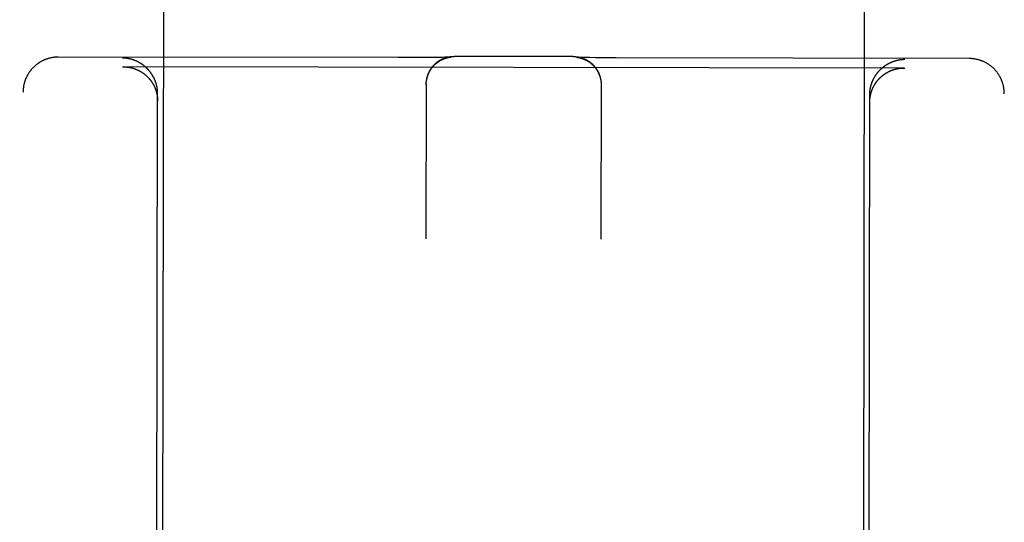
# Model space of a CAD drawing. Header units: inches. Extents: x 0 to 256, y 0 to 165.
# Tile 9 of 88: x 78.819 to 79.697, y 54.366 to 54.815. Entities that reach past the tile are written whole.
import ezdxf

# ---------------------------------------------------------------- set-up
doc = ezdxf.new("R2010")
doc.units = ezdxf.units.IN
doc.header["$LTSCALE"] = 14.05744
doc.header["$MEASUREMENT"] = 0
doc.linetypes.add('HIDDEN', pattern=[0.2, 0.1, -0.1])
doc.layers.add('02___PRT_ALL_AXES', color=7, linetype='CONTINUOUS')
doc.layers.add('DEFAULT_2', color=8, linetype='HIDDEN')

msp = doc.modelspace()

# ---------------------------------------------------------------- linework, layer by layer
at = {"layer": '02___PRT_ALL_AXES', "color": 8, "linetype": 'HIDDEN'}
for p, q in [((78.99177, 83.27331), (78.94506, 53.77335)), ((79.61677, 83.27232), (79.57006, 53.77236))]:
    msp.add_line(p, q, dxfattribs=at)
at = {"layer": 'DEFAULT_2', "color": 8, "linetype": 'HIDDEN'}
for p, q in [((79.15616, 54.78077), (78.85291, 54.78125)), ((79.15857, 54.78077), (79.15616, 54.78077)), ((79.17062, 54.78079), (79.15857, 54.78077)), ((79.18018, 54.78084), (79.17062, 54.78079)), ((79.18722, 54.78091), (79.18018, 54.78084)), ((79.19206, 54.78099), (79.18722, 54.78091)), ((79.19546, 54.78105), (79.19206, 54.78099)), ((79.19772, 54.78111), (79.19546, 54.78105)), ((79.19933, 54.78115), (79.19772, 54.78111)), ((79.20054, 54.78119), (79.19933, 54.78115)), ((79.20129, 54.78122), (79.20054, 54.78119)), ((79.20059, 54.78092), (79.20078, 54.78096)), ((79.20078, 54.78096), (79.20096, 54.781)), ((79.20096, 54.781), (79.20113, 54.78103)), ((79.20113, 54.78103), (79.2013, 54.78107)), ((79.20188, 54.78125), (79.20129, 54.78122)), ((79.2013, 54.78107), (79.20145, 54.78109)), ((79.20145, 54.78109), (79.2016, 54.78112)), ((79.2016, 54.78112), (79.20174, 54.78114)), ((79.20174, 54.78114), (79.20187, 54.78117)), ((79.20187, 54.78117), (79.202, 54.78119)), ((79.20224, 54.78127), (79.20188, 54.78125)), ((79.202, 54.78119), (79.20212, 54.7812)), ((79.20212, 54.7812), (79.20224, 54.78122)), ((79.20253, 54.78128), (79.20224, 54.78127)), ((79.20224, 54.78122), (79.20235, 54.78124)), ((79.20235, 54.78124), (79.20245, 54.78125)), ((79.20245, 54.78125), (79.20255, 54.78126)), ((79.20275, 54.78129), (79.20253, 54.78128)), ((79.20255, 54.78126), (79.20263, 54.78127)), ((79.20263, 54.78127), (79.20272, 54.78128)), ((79.20272, 54.78128), (79.20279, 54.78129)), ((79.20283, 54.7813), (79.20275, 54.78129)), ((79.20292, 54.7813), (79.20283, 54.7813)), ((79.2029, 54.7813), (79.20292, 54.7813)), ((79.20297, 54.78131), (79.20292, 54.7813)), ((79.20294, 54.78131), (79.20296, 54.78131)), ((79.20298, 54.78131), (79.20299, 54.78131)), ((79.20299, 54.78131), (79.20299, 54.78131)), ((79.31216, 54.78177), (79.20604, 54.78194)), ((79.31533, 54.78113), (79.31533, 54.78113)), ((79.31535, 54.78113), (79.31536, 54.78113)), ((79.31538, 54.78113), (79.3154, 54.78113)), ((79.31552, 54.78112), (79.31541, 54.78113)), ((79.31543, 54.78112), (79.31548, 54.78112)), ((79.31548, 54.78112), (79.31555, 54.78111)), ((79.31567, 54.78111), (79.31552, 54.78112)), ((79.31555, 54.78111), (79.31563, 54.7811)), ((79.31563, 54.7811), (79.31571, 54.78109)), ((79.31588, 54.7811), (79.31567, 54.78111)), ((79.31571, 54.78109), (79.3158, 54.78108)), ((79.3158, 54.78108), (79.3159, 54.78106)), ((79.31624, 54.78108), (79.31588, 54.7811)), ((79.3159, 54.78106), (79.31601, 54.78105)), ((79.31601, 54.78105), (79.31612, 54.78103)), ((79.31612, 54.78103), (79.31624, 54.78102)), ((79.31674, 54.78105), (79.31624, 54.78108)), ((79.31624, 54.78102), (79.31636, 54.781)), ((79.31636, 54.781), (79.31649, 54.78098)), ((79.31649, 54.78098), (79.31663, 54.78095)), ((79.31663, 54.78095), (79.31677, 54.78093)), ((79.31739, 54.78102), (79.31674, 54.78105)), ((79.31677, 54.78093), (79.31692, 54.7809)), ((79.31692, 54.7809), (79.31708, 54.78087)), ((79.31708, 54.78087), (79.31724, 54.78084)), ((79.31724, 54.78084), (79.31742, 54.7808)), ((79.31821, 54.78099), (79.31739, 54.78102)), ((79.31742, 54.7808), (79.31761, 54.78076)), ((79.31942, 54.78095), (79.31821, 54.78099)), ((79.32115, 54.7809), (79.31942, 54.78095)), ((79.3235, 54.78083), (79.32115, 54.7809)), ((79.32702, 54.78076), (79.3235, 54.78083)), ((79.33247, 54.78067), (79.32702, 54.78076)), ((79.34026, 54.78057), (79.33247, 54.78067)), ((79.35062, 54.78049), (79.34026, 54.78057)), ((79.66541, 54.77996), (79.35062, 54.78049)), ((78.9104, 54.77262), (78.91094, 54.77262)), ((79.60735, 54.77152), (78.91094, 54.77262)), ((79.60735, 54.77152), (79.60789, 54.77151)), ((79.18112, 54.75698), (79.1809, 54.61921)), ((79.18112, 54.75661), (79.18112, 54.75735)), ((79.18113, 54.75733), (79.18115, 54.7577)), ((79.18115, 54.7577), (79.18117, 54.75847)), ((79.33712, 54.75673), (79.3369, 54.61896)), ((79.33706, 54.75857), (79.33708, 54.75783)), ((79.33708, 54.75821), (79.3371, 54.75746)), ((79.3371, 54.75784), (79.33711, 54.75709)), ((79.33711, 54.75747), (79.33712, 54.75671)), ((79.33712, 54.7571), (79.33712, 54.75637)), ((78.81861, 52.85469), (78.82161, 54.74996)), ((78.94006, 53.77341), (78.94161, 54.74859)), ((79.57506, 53.7724), (79.57661, 54.74758)), ((79.69361, 52.85331), (79.69661, 54.74857))]:
    msp.add_line(p, q, dxfattribs=at)
for points in [[(78.85291, 54.78125), (78.85258, 54.78125), (78.85221, 54.78124), (78.85185, 54.78123), (78.85149, 54.78122), (78.85113, 54.7812), (78.85077, 54.78118), (78.8504, 54.78115), (78.85004, 54.78112), (78.84967, 54.78109), (78.8493, 54.78105), (78.84893, 54.781), (78.84856, 54.78095), (78.84819, 54.7809), (78.84781, 54.78084), (78.84743, 54.78077), (78.84705, 54.7807), (78.84667, 54.78063), (78.84628, 54.78055), (78.84588, 54.78046), (78.84549, 54.78037), (78.84509, 54.78026), (78.84468, 54.78016), (78.84427, 54.78004), (78.84386, 54.77992), (78.84345, 54.7798), (78.84304, 54.77966), (78.84262, 54.77952), (78.84221, 54.77937), (78.8418, 54.77922), (78.84139, 54.77906), (78.84098, 54.7789), (78.84057, 54.77872), (78.84017, 54.77855), (78.83976, 54.77837), (78.83937, 54.77818), (78.83897, 54.77798), (78.83858, 54.77779), (78.83819, 54.77758), (78.8378, 54.77737), (78.83742, 54.77716), (78.83703, 54.77693), (78.83666, 54.77671), (78.83628, 54.77648), (78.83591, 54.77624), (78.83554, 54.776), (78.83517, 54.77575), (78.83481, 54.7755), (78.83445, 54.77524), (78.8341, 54.77497), (78.83375, 54.77471), (78.8334, 54.77443), (78.83306, 54.77415), (78.83272, 54.77387), (78.83238, 54.77358), (78.83205, 54.77329), (78.83172, 54.77299), (78.8314, 54.77269), (78.83108, 54.77238), (78.83076, 54.77207), (78.83045, 54.77175), (78.83014, 54.77143), (78.82984, 54.77111), (78.82954, 54.77078), (78.82925, 54.77044), (78.82896, 54.77011), (78.82868, 54.76976), (78.8284, 54.76942), (78.82813, 54.76907), (78.82786, 54.76871), (78.82759, 54.76835), (78.82734, 54.76799), (78.82708, 54.76763), (78.82683, 54.76726), (78.82659, 54.76688), (78.82635, 54.76651), (78.82612, 54.76613), (78.82589, 54.76574), (78.82567, 54.76536), (78.82545, 54.76497), (78.82524, 54.76457), (78.82503, 54.76418), (78.82483, 54.76378), (78.82464, 54.76337), (78.82445, 54.76297), (78.82427, 54.76256), (78.82409, 54.76215), (78.82392, 54.76174), (78.82375, 54.76132), (78.8236, 54.7609), (78.82344, 54.76048), (78.82329, 54.76006), (78.82315, 54.75964), (78.82302, 54.75921), (78.82289, 54.75878), (78.82276, 54.75835), (78.82265, 54.75792), (78.82254, 54.75748), (78.82243, 54.75705), (78.82233, 54.75661), (78.82224, 54.75617), (78.82215, 54.75573), (78.82207, 54.75529), (78.822, 54.75485), (78.82193, 54.7544), (78.82187, 54.75396), (78.82182, 54.75351), (78.82177, 54.75307), (78.82173, 54.75262), (78.82169, 54.75217), (78.82166, 54.75172), (78.82164, 54.75128), (78.82162, 54.75083), (78.82161, 54.75038), (78.82161, 54.74996)], [(78.91494, 54.78001), (78.91476, 54.78004), (78.91458, 54.78007), (78.91439, 54.7801), (78.91421, 54.78012), (78.91403, 54.78015), (78.91385, 54.78017), (78.91366, 54.7802), (78.91348, 54.78022), (78.9133, 54.78024), (78.91312, 54.78026), (78.91293, 54.78028), (78.91275, 54.7803), (78.91257, 54.78031), (78.91239, 54.78033), (78.91221, 54.78034), (78.91203, 54.78036), (78.91185, 54.78037), (78.91167, 54.78038), (78.91148, 54.78039), (78.9113, 54.7804), (78.91112, 54.78041), (78.91095, 54.78041), (78.91077, 54.78042), (78.91059, 54.78043), (78.91041, 54.78043)], [(78.94161, 54.74859), (78.94161, 54.74888), (78.9416, 54.74917), (78.9416, 54.74945), (78.94159, 54.74974), (78.94158, 54.75002), (78.94156, 54.75031), (78.94155, 54.75059), (78.94153, 54.75087), (78.94151, 54.75116), (78.94148, 54.75144), (78.94146, 54.75172), (78.94143, 54.75199), (78.9414, 54.75227), (78.94136, 54.75255), (78.94133, 54.75282), (78.94129, 54.7531), (78.94125, 54.75337), (78.94121, 54.75364), (78.94116, 54.75391), (78.94111, 54.75418), (78.94106, 54.75445), (78.94101, 54.75472), (78.94096, 54.75498), (78.9409, 54.75524), (78.94085, 54.75551), (78.94079, 54.75577), (78.94072, 54.75603), (78.94066, 54.75629), (78.94059, 54.75654), (78.94053, 54.7568), (78.94046, 54.75706), (78.94039, 54.75731), (78.94031, 54.75756), (78.94024, 54.75781), (78.94016, 54.75806), (78.94008, 54.75831), (78.94, 54.75855), (78.93992, 54.7588), (78.93984, 54.75904), (78.93975, 54.75928), (78.93966, 54.75952), (78.93957, 54.75976), (78.93948, 54.76), (78.93939, 54.76023), (78.9393, 54.76047), (78.9392, 54.7607), (78.93911, 54.76093), (78.93901, 54.76116), (78.93891, 54.76139), (78.93881, 54.76162), (78.9387, 54.76184), (78.9386, 54.76207), (78.93849, 54.76229), (78.93839, 54.76251), (78.93828, 54.76273), (78.93817, 54.76295), (78.93806, 54.76316), (78.93795, 54.76338), (78.93783, 54.76359), (78.93772, 54.7638), (78.9376, 54.76401), (78.93748, 54.76422), (78.93737, 54.76443), (78.93725, 54.76464), (78.93712, 54.76484), (78.937, 54.76505), (78.93688, 54.76525), (78.93675, 54.76545), (78.93663, 54.76565), (78.9365, 54.76584), (78.93637, 54.76604), (78.93625, 54.76623), (78.93612, 54.76643), (78.93599, 54.76662), (78.93585, 54.76681), (78.93572, 54.76699), (78.93559, 54.76718), (78.93545, 54.76737), (78.93532, 54.76755), (78.93518, 54.76773), (78.93504, 54.76791), (78.9349, 54.76809), (78.93476, 54.76827), (78.93462, 54.76845), (78.93448, 54.76863), (78.93434, 54.7688), (78.9342, 54.76897), (78.93405, 54.76914), (78.93391, 54.76931), (78.93376, 54.76948), (78.93361, 54.76965), (78.93347, 54.76981), (78.93332, 54.76998), (78.93317, 54.77014), (78.93302, 54.7703), (78.93287, 54.77046), (78.93272, 54.77062), (78.93257, 54.77078), (78.93241, 54.77093), (78.93226, 54.77109), (78.93211, 54.77124), (78.93195, 54.77139), (78.9318, 54.77154), (78.93164, 54.77169), (78.93148, 54.77184), (78.93133, 54.77199), (78.93117, 54.77213), (78.93101, 54.77227), (78.93085, 54.77242), (78.93069, 54.77256), (78.93053, 54.7727), (78.93037, 54.77284), (78.93021, 54.77297), (78.93004, 54.77311), (78.92988, 54.77324), (78.92972, 54.77337), (78.92955, 54.77351), (78.92939, 54.77364), (78.92922, 54.77377), (78.92906, 54.77389), (78.92889, 54.77402), (78.92872, 54.77414), (78.92856, 54.77427), (78.92839, 54.77439), (78.92822, 54.77451), (78.92805, 54.77463), (78.92788, 54.77475), (78.92771, 54.77487), (78.92754, 54.77498), (78.92737, 54.7751), (78.9272, 54.77521), (78.92703, 54.77532), (78.92686, 54.77543), (78.92668, 54.77554), (78.92651, 54.77565), (78.92634, 54.77576), (78.92616, 54.77586), (78.92599, 54.77597), (78.92582, 54.77607), (78.92564, 54.77617), (78.92547, 54.77627), (78.92529, 54.77637), (78.92511, 54.77647), (78.92494, 54.77657), (78.92476, 54.77666), (78.92459, 54.77676), (78.92441, 54.77685), (78.92423, 54.77694), (78.92405, 54.77703), (78.92388, 54.77712), (78.9237, 54.77721), (78.92352, 54.77729), (78.92334, 54.77738), (78.92316, 54.77746), (78.92298, 54.77755), (78.9228, 54.77763), (78.92262, 54.77771), (78.92244, 54.77779), (78.92226, 54.77787), (78.92208, 54.77794), (78.9219, 54.77802), (78.92172, 54.77809), (78.92154, 54.77817), (78.92136, 54.77824), (78.92117, 54.77831), (78.92099, 54.77838), (78.92081, 54.77845), (78.92063, 54.77852), (78.92045, 54.77858), (78.92026, 54.77865), (78.92008, 54.77871), (78.9199, 54.77877), (78.91972, 54.77883), (78.91953, 54.77889), (78.91935, 54.77895), (78.91917, 54.77901), (78.91898, 54.77907), (78.9188, 54.77912), (78.91862, 54.77917), (78.91843, 54.77923), (78.91825, 54.77928), (78.91807, 54.77933), (78.91788, 54.77938), (78.9177, 54.77943), (78.91752, 54.77947), (78.91733, 54.77952), (78.91715, 54.77957), (78.91696, 54.77961), (78.91678, 54.77965), (78.9166, 54.77969), (78.91641, 54.77973), (78.91623, 54.77977), (78.91605, 54.77981), (78.91586, 54.77985), (78.91568, 54.77988), (78.91549, 54.77992), (78.91531, 54.77995), (78.91513, 54.77998), (78.91494, 54.78001)], [(79.18117, 54.75808), (79.18119, 54.75884), (79.18122, 54.75921), (79.18126, 54.75958), (79.1813, 54.75994), (79.18135, 54.76031), (79.1814, 54.76067), (79.18146, 54.76104), (79.18152, 54.7614), (79.18159, 54.76176), (79.18166, 54.76212), (79.18174, 54.76247), (79.18182, 54.76283), (79.18191, 54.76319), (79.18201, 54.76354), (79.18211, 54.76389), (79.18221, 54.76424), (79.18232, 54.76458), (79.18243, 54.76493), (79.18255, 54.76527), (79.18267, 54.76561), (79.18281, 54.76596), (79.18294, 54.7663), (79.18308, 54.76663), (79.18321, 54.76695), (79.18336, 54.76728), (79.18351, 54.7676), (79.18367, 54.76793), (79.18383, 54.76826), (79.184, 54.76859), (79.18417, 54.76891), (79.18435, 54.76923), (79.18453, 54.76954), (79.18471, 54.76985), (79.18491, 54.77016), (79.1851, 54.77047), (79.1853, 54.77077), (79.18551, 54.77108), (79.18571, 54.77138), (79.18592, 54.77167), (79.18614, 54.77196), (79.18635, 54.77225), (79.18658, 54.77253), (79.18681, 54.77282), (79.18705, 54.7731), (79.18728, 54.77337), (79.18752, 54.77364), (79.18776, 54.7739), (79.188, 54.77416), (79.18826, 54.77443), (79.18851, 54.77469), (79.18877, 54.77494), (79.18904, 54.77519), (79.1893, 54.77543), (79.18956, 54.77567), (79.18983, 54.7759), (79.19011, 54.77614), (79.19039, 54.77637), (79.19068, 54.7766), (79.19097, 54.77682), (79.19126, 54.77704), (79.19155, 54.77726), (79.19185, 54.77747), (79.19215, 54.77767), (79.19246, 54.77787), (79.19277, 54.77807), (79.19308, 54.77827), (79.1934, 54.77846), (79.19371, 54.77864), (79.19403, 54.77882), (79.19435, 54.77899), (79.19467, 54.77916), (79.195, 54.77933), (79.19533, 54.77949), (79.19567, 54.77965), (79.196, 54.7798), (79.19633, 54.77994), (79.19667, 54.78008), (79.19701, 54.78022), (79.19735, 54.78035), (79.1977, 54.78048), (79.19804, 54.7806), (79.19839, 54.78071), (79.19874, 54.78082), (79.19909, 54.78093), (79.19945, 54.78103), (79.1998, 54.78113), (79.20016, 54.78122), (79.20052, 54.7813), (79.20088, 54.78138), (79.20124, 54.78146), (79.2016, 54.78153), (79.20197, 54.78159), (79.20233, 54.78165), (79.2027, 54.7817), (79.20307, 54.78175), (79.20344, 54.78179), (79.20381, 54.78183), (79.20417, 54.78186), (79.20455, 54.78189), (79.20492, 54.78191), (79.20529, 54.78192), (79.20566, 54.78193), (79.20604, 54.78194)], [(79.18119, 54.75845), (79.18122, 54.75882), (79.18126, 54.75919), (79.1813, 54.75956), (79.18135, 54.75993), (79.1814, 54.7603), (79.18146, 54.76067), (79.18152, 54.76104), (79.18159, 54.76141), (79.18167, 54.76177), (79.18175, 54.76214), (79.18183, 54.7625), (79.18192, 54.76286), (79.18202, 54.76322), (79.18212, 54.76358), (79.18223, 54.76394), (79.18234, 54.7643), (79.18246, 54.76465), (79.18258, 54.765), (79.18271, 54.76535), (79.18285, 54.7657), (79.18299, 54.76605), (79.18313, 54.76639), (79.18328, 54.76674), (79.18343, 54.76707), (79.18359, 54.76741), (79.18376, 54.76775), (79.18393, 54.76808), (79.1841, 54.76841), (79.18428, 54.76874), (79.18446, 54.76906), (79.18465, 54.76938), (79.18485, 54.7697), (79.18504, 54.77002), (79.18525, 54.77033), (79.18546, 54.77064), (79.18567, 54.77095), (79.18588, 54.77125), (79.1861, 54.77155), (79.18633, 54.77185), (79.18656, 54.77214), (79.18679, 54.77243), (79.18703, 54.77271), (79.18727, 54.773), (79.18752, 54.77327), (79.18777, 54.77355), (79.18803, 54.77382), (79.18828, 54.77409), (79.18855, 54.77435), (79.18881, 54.77461), (79.18908, 54.77486), (79.18935, 54.77511), (79.18963, 54.77535), (79.18991, 54.77559), (79.19019, 54.77583), (79.19047, 54.77606), (79.19076, 54.77629), (79.19105, 54.77651), (79.19135, 54.77673), (79.19164, 54.77694), (79.19194, 54.77715), (79.19223, 54.77735), (79.19252, 54.77754), (79.19281, 54.77773), (79.1931, 54.7779), (79.19338, 54.77807), (79.19366, 54.77823), (79.19393, 54.77839), (79.19419, 54.77853), (79.19445, 54.77867), (79.19471, 54.7788), (79.19495, 54.77893), (79.1952, 54.77905), (79.19544, 54.77916), (79.19567, 54.77927), (79.1959, 54.77938), (79.19613, 54.77948), (79.19635, 54.77957), (79.19657, 54.77966), (79.19678, 54.77975), (79.19699, 54.77983), (79.19719, 54.77991), (79.19739, 54.77998), (79.19758, 54.78005), (79.19777, 54.78012), (79.19795, 54.78018), (79.19813, 54.78024), (79.1983, 54.7803), (79.19847, 54.78035), (79.19864, 54.7804), (79.1988, 54.78045), (79.19895, 54.7805), (79.1991, 54.78054), (79.19925, 54.78059), (79.19939, 54.78063), (79.19953, 54.78066), (79.19967, 54.7807), (79.1998, 54.78073), (79.19992, 54.78076), (79.20004, 54.78079), (79.20016, 54.78082), (79.20027, 54.78085), (79.20038, 54.78087), (79.20048, 54.7809), (79.20059, 54.78092)], [(79.20279, 54.78129), (79.20285, 54.7813), (79.20288, 54.7813)], [(79.31216, 54.78177), (79.31253, 54.78177), (79.3129, 54.78176), (79.31327, 54.78174), (79.31364, 54.78172), (79.31401, 54.7817), (79.31437, 54.78167), (79.31474, 54.78163), (79.3151, 54.78159), (79.31547, 54.78154), (79.31583, 54.78149), (79.31619, 54.78144), (79.31655, 54.78137), (79.31692, 54.78131), (79.31728, 54.78123), (79.31763, 54.78116), (79.31799, 54.78107), (79.31834, 54.78098), (79.31869, 54.78089), (79.31904, 54.78079), (79.3194, 54.78069), (79.31974, 54.78058), (79.32008, 54.78047), (79.32043, 54.78035), (79.32077, 54.78023), (79.32111, 54.7801), (79.32145, 54.77997), (79.32178, 54.77983), (79.32211, 54.77969), (79.32244, 54.77954), (79.32277, 54.77939), (79.3231, 54.77923), (79.32342, 54.77907), (79.32374, 54.77891), (79.32405, 54.77874), (79.32437, 54.77856), (79.32469, 54.77838), (79.325, 54.7782), (79.3253, 54.77801), (79.3256, 54.77782), (79.3259, 54.77763), (79.3262, 54.77743), (79.3265, 54.77722), (79.32679, 54.77701), (79.32708, 54.7768), (79.32736, 54.77659), (79.32764, 54.77637), (79.32793, 54.77614), (79.3282, 54.77591), (79.32848, 54.77567), (79.32875, 54.77544), (79.32901, 54.7752), (79.32927, 54.77496), (79.32953, 54.77471), (79.32978, 54.77446), (79.33004, 54.7742), (79.33029, 54.77394), (79.33054, 54.77368), (79.33078, 54.77341), (79.33102, 54.77314), (79.33125, 54.77287), (79.33148, 54.77259), (79.33171, 54.7723), (79.33193, 54.77202), (79.33215, 54.77173), (79.33236, 54.77144), (79.33257, 54.77114), (79.33278, 54.77085), (79.33298, 54.77055), (79.33318, 54.77024), (79.33337, 54.76994), (79.33356, 54.76962), (79.33375, 54.76931), (79.33393, 54.769), (79.3341, 54.76868), (79.33427, 54.76836), (79.33444, 54.76804), (79.3346, 54.76771), (79.33476, 54.76738), (79.33491, 54.76705), (79.33506, 54.76672), (79.3352, 54.76638), (79.33534, 54.76605), (79.33547, 54.7657), (79.3356, 54.76536), (79.33572, 54.76502), (79.33584, 54.76468), (79.33595, 54.76433), (79.33606, 54.76398), (79.33616, 54.76363), (79.33626, 54.76327), (79.33635, 54.76292), (79.33644, 54.76257), (79.33652, 54.76221), (79.3366, 54.76185), (79.33667, 54.76149), (79.33674, 54.76113), (79.3368, 54.76077), (79.33685, 54.76041), (79.33691, 54.76004), (79.33695, 54.75968), (79.33699, 54.75931), (79.33703, 54.75894), (79.33706, 54.75857)], [(79.31541, 54.78113), (79.31535, 54.78113), (79.31534, 54.78113)], [(79.31761, 54.78076), (79.31781, 54.78072), (79.31791, 54.78069), (79.31802, 54.78067), (79.31813, 54.78064), (79.31825, 54.78061), (79.31836, 54.78058), (79.31849, 54.78055), (79.31862, 54.78052), (79.31875, 54.78048), (79.31889, 54.78045), (79.31903, 54.78041), (79.31918, 54.78036), (79.31933, 54.78032), (79.31949, 54.78027), (79.31964, 54.78022), (79.31981, 54.78017), (79.31998, 54.78012), (79.32015, 54.78006), (79.32032, 54.78), (79.3205, 54.77994), (79.32069, 54.77987), (79.32088, 54.7798), (79.32108, 54.77973), (79.32128, 54.77965), (79.32149, 54.77957), (79.3217, 54.77948), (79.32192, 54.77939), (79.32214, 54.77929), (79.32236, 54.77919), (79.3226, 54.77909), (79.32283, 54.77898), (79.32307, 54.77887), (79.32331, 54.77875), (79.32356, 54.77862), (79.32381, 54.77849), (79.32407, 54.77835), (79.32434, 54.77821), (79.32461, 54.77805), (79.32488, 54.77789), (79.32516, 54.77772), (79.32545, 54.77754), (79.32574, 54.77736), (79.32603, 54.77717), (79.32633, 54.77697), (79.32662, 54.77676), (79.32691, 54.77655), (79.32721, 54.77633), (79.3275, 54.77611), (79.32779, 54.77588), (79.32807, 54.77565), (79.32836, 54.77541), (79.32864, 54.77517), (79.32891, 54.77492), (79.32918, 54.77467), (79.32945, 54.77441), (79.32972, 54.77416), (79.32998, 54.77389), (79.33024, 54.77363), (79.33049, 54.77335), (79.33074, 54.77308), (79.33099, 54.7728), (79.33123, 54.77252), (79.33147, 54.77223), (79.3317, 54.77194), (79.33193, 54.77165), (79.33216, 54.77135), (79.33238, 54.77105), (79.3326, 54.77074), (79.33281, 54.77044), (79.33302, 54.77012), (79.33322, 54.76981), (79.33342, 54.76949), (79.33361, 54.76917), (79.3338, 54.76885), (79.33398, 54.76853), (79.33416, 54.7682), (79.33434, 54.76787), (79.33451, 54.76753), (79.33467, 54.7672), (79.33483, 54.76686), (79.33498, 54.76652), (79.33513, 54.76617), (79.33528, 54.76583), (79.33541, 54.76548), (79.33555, 54.76513), (79.33568, 54.76478), (79.3358, 54.76443), (79.33592, 54.76407), (79.33603, 54.76371), (79.33613, 54.76336), (79.33624, 54.76299), (79.33633, 54.76263), (79.33642, 54.76227), (79.33651, 54.76191), (79.33659, 54.76154), (79.33666, 54.76117), (79.33673, 54.76081), (79.33679, 54.76044), (79.33685, 54.76007), (79.3369, 54.7597), (79.33695, 54.75932), (79.33699, 54.75895), (79.33703, 54.75858), (79.33706, 54.75821)], [(79.57661, 54.74758), (79.57661, 54.74787), (79.57661, 54.74816), (79.57662, 54.74845), (79.57663, 54.74873), (79.57664, 54.74902), (79.57666, 54.7493), (79.57667, 54.74959), (79.57669, 54.74987), (79.57672, 54.75015), (79.57674, 54.75043), (79.57677, 54.75071), (79.5768, 54.75099), (79.57683, 54.75127), (79.57686, 54.75154), (79.5769, 54.75182), (79.57694, 54.75209), (79.57698, 54.75236), (79.57702, 54.75263), (79.57707, 54.75291), (79.57712, 54.75317), (79.57717, 54.75344), (79.57722, 54.75371), (79.57727, 54.75397), (79.57733, 54.75424), (79.57739, 54.7545), (79.57745, 54.75476), (79.57751, 54.75502), (79.57758, 54.75528), (79.57764, 54.75554), (79.57771, 54.75579), (79.57778, 54.75605), (79.57785, 54.7563), (79.57793, 54.75655), (79.578, 54.7568), (79.57808, 54.75705), (79.57816, 54.7573), (79.57824, 54.75754), (79.57833, 54.75779), (79.57841, 54.75803), (79.5785, 54.75827), (79.57859, 54.75851), (79.57868, 54.75875), (79.57877, 54.75899), (79.57886, 54.75922), (79.57895, 54.75946), (79.57905, 54.75969), (79.57915, 54.75992), (79.57925, 54.76015), (79.57935, 54.76038), (79.57945, 54.7606), (79.57955, 54.76083), (79.57966, 54.76105), (79.57976, 54.76127), (79.57987, 54.76149), (79.57998, 54.76171), (79.58009, 54.76193), (79.5802, 54.76215), (79.58031, 54.76236), (79.58043, 54.76258), (79.58054, 54.76279), (79.58066, 54.763), (79.58078, 54.76321), (79.5809, 54.76341), (79.58102, 54.76362), (79.58114, 54.76382), (79.58126, 54.76402), (79.58139, 54.76423), (79.58151, 54.76443), (79.58164, 54.76462), (79.58177, 54.76482), (79.58189, 54.76502), (79.58202, 54.76521), (79.58215, 54.7654), (79.58229, 54.76559), (79.58242, 54.76578), (79.58255, 54.76597), (79.58269, 54.76616), (79.58282, 54.76634), (79.58296, 54.76653), (79.58309, 54.76671), (79.58323, 54.76689), (79.58337, 54.76707), (79.58351, 54.76725), (79.58365, 54.76742), (79.5838, 54.7676), (79.58394, 54.76777), (79.58408, 54.76794), (79.58423, 54.76811), (79.58437, 54.76828), (79.58452, 54.76845), (79.58467, 54.76862), (79.58481, 54.76878), (79.58496, 54.76895), (79.58511, 54.76911), (79.58526, 54.76927), (79.58541, 54.76943), (79.58556, 54.76959), (79.58572, 54.76974), (79.58587, 54.7699), (79.58602, 54.77005), (79.58618, 54.77021), (79.58633, 54.77036), (79.58649, 54.77051), (79.58665, 54.77066), (79.5868, 54.7708), (79.58696, 54.77095), (79.58712, 54.77109), (79.58728, 54.77124), (79.58744, 54.77138), (79.5876, 54.77152), (79.58776, 54.77166), (79.58792, 54.77179), (79.58809, 54.77193), (79.58825, 54.77207), (79.58841, 54.7722), (79.58858, 54.77233), (79.58874, 54.77246), (79.58891, 54.77259), (79.58907, 54.77272), (79.58924, 54.77285), (79.5894, 54.77297), (79.58957, 54.7731), (79.58974, 54.77322), (79.58991, 54.77334), (79.59008, 54.77346), (79.59025, 54.77358), (79.59041, 54.7737), (79.59058, 54.77382), (79.59076, 54.77393), (79.59093, 54.77405), (79.5911, 54.77416), (79.59127, 54.77427), (79.59144, 54.77438), (79.59161, 54.77449), (79.59179, 54.7746), (79.59196, 54.7747), (79.59214, 54.77481), (79.59231, 54.77491), (79.59248, 54.77501), (79.59266, 54.77512), (79.59283, 54.77522), (79.59301, 54.77531), (79.59319, 54.77541), (79.59336, 54.77551), (79.59354, 54.7756), (79.59372, 54.7757), (79.59389, 54.77579), (79.59407, 54.77588), (79.59425, 54.77597), (79.59443, 54.77606), (79.59461, 54.77615), (79.59479, 54.77623), (79.59497, 54.77632), (79.59514, 54.7764), (79.59532, 54.77648), (79.5955, 54.77656), (79.59568, 54.77664), (79.59586, 54.77672), (79.59605, 54.7768), (79.59623, 54.77688), (79.59641, 54.77695), (79.59659, 54.77703), (79.59677, 54.7771), (79.59695, 54.77717), (79.59713, 54.77724), (79.59732, 54.77731), (79.5975, 54.77738), (79.59768, 54.77744), (79.59786, 54.77751), (79.59804, 54.77757), (79.59823, 54.77764), (79.59841, 54.7777), (79.59859, 54.77776), (79.59878, 54.77782), (79.59896, 54.77788), (79.59914, 54.77793), (79.59933, 54.77799), (79.59951, 54.77804), (79.59969, 54.7781), (79.59988, 54.77815), (79.60006, 54.7782), (79.60024, 54.77825), (79.60043, 54.7783), (79.60061, 54.77835), (79.6008, 54.77839), (79.60098, 54.77844), (79.60116, 54.77848), (79.60135, 54.77853), (79.60153, 54.77857), (79.60172, 54.77861), (79.6019, 54.77865), (79.60208, 54.77869), (79.60227, 54.77872), (79.60245, 54.77876), (79.60263, 54.77879), (79.60282, 54.77883), (79.603, 54.77886), (79.60319, 54.77889), (79.60337, 54.77892)], [(79.60337, 54.77892), (79.60355, 54.77895), (79.60374, 54.77898), (79.60392, 54.77901), (79.6041, 54.77903), (79.60428, 54.77906), (79.60447, 54.77908), (79.60465, 54.7791), (79.60483, 54.77912), (79.60502, 54.77915), (79.6052, 54.77916), (79.60538, 54.77918), (79.60556, 54.7792), (79.60574, 54.77922), (79.60592, 54.77923), (79.60611, 54.77924), (79.60629, 54.77926), (79.60647, 54.77927), (79.60665, 54.77928), (79.60683, 54.77929), (79.60701, 54.7793), (79.60719, 54.77931), (79.60737, 54.77931), (79.60755, 54.77932), (79.60773, 54.77932), (79.60791, 54.77932)], [(79.69661, 54.74857), (79.69661, 54.749), (79.6966, 54.74944), (79.69658, 54.74989), (79.69656, 54.75034), (79.69653, 54.75079), (79.6965, 54.75124), (79.69646, 54.75168), (79.69641, 54.75213), (79.69636, 54.75257), (79.6963, 54.75302), (79.69623, 54.75346), (79.69616, 54.7539), (79.69608, 54.75435), (79.696, 54.75479), (79.69591, 54.75522), (79.69581, 54.75566), (79.69571, 54.7561), (79.6956, 54.75653), (79.69548, 54.75697), (79.69536, 54.7574), (79.69523, 54.75783), (79.6951, 54.75825), (79.69496, 54.75868), (79.69481, 54.7591), (79.69466, 54.75952), (79.6945, 54.75994), (79.69434, 54.76036), (79.69417, 54.76077), (79.69399, 54.76118), (79.69381, 54.76159), (79.69362, 54.76199), (79.69343, 54.7624), (79.69323, 54.7628), (79.69303, 54.76319), (79.69282, 54.76359), (79.6926, 54.76398), (79.69238, 54.76436), (79.69215, 54.76475), (79.69192, 54.76513), (79.69169, 54.76551), (79.69144, 54.76588), (79.6912, 54.76625), (79.69094, 54.76662), (79.69069, 54.76698), (79.69042, 54.76734), (79.69016, 54.76769), (79.68988, 54.76805), (79.68961, 54.76839), (79.68932, 54.76874), (79.68904, 54.76907), (79.68875, 54.76941), (79.68845, 54.76974), (79.68815, 54.77007), (79.68784, 54.77039), (79.68753, 54.7707), (79.68722, 54.77102), (79.6869, 54.77133), (79.68658, 54.77163), (79.68625, 54.77193), (79.68592, 54.77222), (79.68559, 54.77251), (79.68525, 54.7728), (79.68491, 54.77308), (79.68456, 54.77335), (79.68421, 54.77362), (79.68386, 54.77388), (79.6835, 54.77414), (79.68314, 54.7744), (79.68277, 54.77465), (79.6824, 54.77489), (79.68203, 54.77513), (79.68166, 54.77536), (79.68128, 54.77559), (79.6809, 54.77581), (79.68052, 54.77603), (79.68013, 54.77624), (79.67974, 54.77645), (79.67935, 54.77665), (79.67896, 54.77684), (79.67856, 54.77703), (79.67816, 54.77721), (79.67776, 54.77739), (79.67735, 54.77756), (79.67694, 54.77773), (79.67653, 54.77789), (79.67612, 54.77805), (79.6757, 54.7782), (79.67528, 54.77834), (79.67486, 54.77848), (79.67444, 54.77861), (79.67403, 54.77873), (79.67362, 54.77885), (79.67321, 54.77896), (79.67281, 54.77906), (79.67242, 54.77915), (79.67203, 54.77924), (79.67164, 54.77932), (79.67126, 54.7794), (79.67088, 54.77947), (79.6705, 54.77954), (79.67013, 54.7796), (79.66975, 54.77965), (79.66938, 54.7797), (79.66901, 54.77975), (79.66864, 54.77979), (79.66827, 54.77983), (79.66791, 54.77986), (79.66755, 54.77989), (79.66718, 54.77991), (79.66682, 54.77993), (79.66646, 54.77994), (79.6661, 54.77995), (79.66574, 54.77996), (79.66541, 54.77996)], [(78.91094, 54.77262), (78.91111, 54.77262), (78.91129, 54.77262), (78.91147, 54.77262), (78.91165, 54.77261), (78.91183, 54.77261), (78.91201, 54.7726), (78.9122, 54.7726), (78.91238, 54.77259), (78.91256, 54.77258), (78.91274, 54.77257), (78.91292, 54.77256), (78.9131, 54.77254), (78.91329, 54.77253), (78.91347, 54.77252), (78.91365, 54.7725), (78.91383, 54.77248), (78.91402, 54.77247), (78.9142, 54.77245), (78.91438, 54.77243), (78.91457, 54.77241), (78.91475, 54.77238), (78.91493, 54.77236), (78.91512, 54.77234), (78.9153, 54.77231), (78.91548, 54.77228), (78.91567, 54.77226), (78.91585, 54.77223), (78.91603, 54.7722), (78.91622, 54.77216), (78.9164, 54.77213), (78.91658, 54.7721), (78.91677, 54.77206), (78.91695, 54.77203), (78.91714, 54.77199), (78.91732, 54.77195), (78.9175, 54.77191), (78.91769, 54.77187), (78.91787, 54.77183), (78.91805, 54.77179), (78.91824, 54.77174), (78.91842, 54.7717), (78.91861, 54.77165), (78.91879, 54.7716), (78.91897, 54.77156), (78.91916, 54.77151), (78.91934, 54.77145), (78.91952, 54.7714), (78.9197, 54.77135), (78.91989, 54.77129), (78.92007, 54.77124), (78.92025, 54.77118), (78.92043, 54.77112), (78.92062, 54.77106), (78.9208, 54.771), (78.92098, 54.77094), (78.92116, 54.77088), (78.92134, 54.77081), (78.92153, 54.77075), (78.92171, 54.77068), (78.92189, 54.77061), (78.92207, 54.77054), (78.92225, 54.77047), (78.92243, 54.7704), (78.92261, 54.77033), (78.92279, 54.77025), (78.92297, 54.77018), (78.92315, 54.7701), (78.92333, 54.77002), (78.92351, 54.76994), (78.92369, 54.76986), (78.92386, 54.76978), (78.92404, 54.7697), (78.92422, 54.76961), (78.9244, 54.76953), (78.92457, 54.76944), (78.92475, 54.76935), (78.92493, 54.76926), (78.9251, 54.76917), (78.92528, 54.76908), (78.92545, 54.76899), (78.92563, 54.76889), (78.9258, 54.7688), (78.92598, 54.7687), (78.92615, 54.7686), (78.92633, 54.7685), (78.9265, 54.7684), (78.92667, 54.7683), (78.92684, 54.7682), (78.92702, 54.76809), (78.92719, 54.76799), (78.92736, 54.76788), (78.92753, 54.76777), (78.9277, 54.76766), (78.92787, 54.76755), (78.92804, 54.76744), (78.92821, 54.76732), (78.92838, 54.76721), (78.92854, 54.76709), (78.92871, 54.76697), (78.92888, 54.76685), (78.92905, 54.76673), (78.92921, 54.76661), (78.92938, 54.76649), (78.92954, 54.76636), (78.92971, 54.76624), (78.92987, 54.76611), (78.93003, 54.76598), (78.93019, 54.76585), (78.93036, 54.76572), (78.93052, 54.76559), (78.93068, 54.76546), (78.93084, 54.76532), (78.931, 54.76518), (78.93116, 54.76505), (78.93131, 54.76491), (78.93147, 54.76477), (78.93163, 54.76462), (78.93179, 54.76448), (78.93194, 54.76434), (78.9321, 54.76419), (78.93225, 54.76404), (78.9324, 54.76389), (78.93256, 54.76374), (78.93271, 54.76359), (78.93286, 54.76344), (78.93301, 54.76328), (78.93316, 54.76313), (78.93331, 54.76297), (78.93346, 54.76281), (78.9336, 54.76265), (78.93375, 54.76249), (78.9339, 54.76232), (78.93404, 54.76216), (78.93418, 54.76199), (78.93433, 54.76183), (78.93447, 54.76166), (78.93461, 54.76149), (78.93475, 54.76131), (78.93489, 54.76114), (78.93503, 54.76097), (78.93517, 54.76079), (78.93531, 54.76061), (78.93544, 54.76043), (78.93558, 54.76025), (78.93571, 54.76007), (78.93584, 54.75989), (78.93597, 54.7597), (78.93611, 54.75951), (78.93624, 54.75933), (78.93636, 54.75914), (78.93649, 54.75894), (78.93662, 54.75875), (78.93674, 54.75856), (78.93687, 54.75836), (78.93699, 54.75816), (78.93711, 54.75797), (78.93723, 54.75777), (78.93735, 54.75756), (78.93747, 54.75736), (78.93759, 54.75716), (78.93771, 54.75695), (78.93782, 54.75674), (78.93793, 54.75653), (78.93805, 54.75632), (78.93816, 54.75611), (78.93827, 54.75589), (78.93838, 54.75568), (78.93848, 54.75546), (78.93859, 54.75524), (78.93869, 54.75502), (78.9388, 54.7548), (78.9389, 54.75458), (78.939, 54.75435), (78.93909, 54.75413), (78.93919, 54.7539), (78.93929, 54.75367), (78.93938, 54.75344), (78.93947, 54.7532), (78.93956, 54.75297), (78.93965, 54.75273), (78.93974, 54.7525), (78.93982, 54.75226), (78.93991, 54.75202), (78.93999, 54.75178), (78.94007, 54.75153), (78.94015, 54.75129), (78.94023, 54.75104), (78.9403, 54.7508), (78.94038, 54.75055), (78.94045, 54.7503), (78.94052, 54.75004), (78.94058, 54.74979), (78.94065, 54.74954), (78.94071, 54.74928), (78.94078, 54.74902), (78.94084, 54.74876), (78.94089, 54.7485), (78.94095, 54.74824), (78.941, 54.74798)], [(79.5766, 54.74086), (79.5766, 54.74115), (79.5766, 54.74144), (79.57661, 54.74173), (79.57662, 54.74201), (79.57663, 54.7423), (79.57665, 54.74258), (79.57666, 54.74287), (79.57668, 54.74315), (79.57671, 54.74343), (79.57673, 54.74371), (79.57676, 54.74399), (79.57679, 54.74426), (79.57682, 54.74454), (79.57685, 54.74481), (79.57689, 54.74509), (79.57693, 54.74536), (79.57697, 54.74563), (79.57701, 54.7459), (79.57706, 54.74617), (79.57711, 54.74644), (79.57716, 54.7467), (79.57721, 54.74697), (79.57726, 54.74723), (79.57732, 54.74749), (79.57738, 54.74775), (79.57744, 54.74801), (79.5775, 54.74827), (79.57757, 54.74853), (79.57763, 54.74878), (79.5777, 54.74903), (79.57777, 54.74929), (79.57784, 54.74954), (79.57792, 54.74979), (79.57799, 54.75003), (79.57807, 54.75028), (79.57815, 54.75052), (79.57823, 54.75077), (79.57832, 54.75101), (79.5784, 54.75125), (79.57849, 54.75149), (79.57857, 54.75172), (79.57866, 54.75196), (79.57876, 54.75219), (79.57885, 54.75242), (79.57894, 54.75266), (79.57904, 54.75288), (79.57914, 54.75311), (79.57924, 54.75334), (79.57934, 54.75356), (79.57944, 54.75379), (79.57954, 54.75401), (79.57965, 54.75423), (79.57975, 54.75445), (79.57986, 54.75466), (79.57997, 54.75488), (79.58008, 54.75509), (79.58019, 54.7553), (79.5803, 54.75551), (79.58042, 54.75572), (79.58053, 54.75593), (79.58065, 54.75614), (79.58077, 54.75634), (79.58089, 54.75654), (79.58101, 54.75675), (79.58113, 54.75695), (79.58125, 54.75714), (79.58138, 54.75734), (79.5815, 54.75754), (79.58163, 54.75773), (79.58175, 54.75792), (79.58188, 54.75811), (79.58201, 54.7583), (79.58214, 54.75849), (79.58227, 54.75868), (79.58241, 54.75886), (79.58254, 54.75904), (79.58267, 54.75923), (79.58281, 54.75941), (79.58295, 54.75959), (79.58308, 54.75976), (79.58322, 54.75994), (79.58336, 54.76011), (79.5835, 54.76029), (79.58364, 54.76046), (79.58378, 54.76063), (79.58393, 54.7608), (79.58407, 54.76096), (79.58422, 54.76113), (79.58436, 54.76129), (79.58451, 54.76146), (79.58465, 54.76162), (79.5848, 54.76178), (79.58495, 54.76194), (79.5851, 54.76209), (79.58525, 54.76225), (79.5854, 54.7624), (79.58555, 54.76256), (79.58571, 54.76271), (79.58586, 54.76286), (79.58601, 54.76301), (79.58617, 54.76315), (79.58632, 54.7633), (79.58648, 54.76344), (79.58664, 54.76359), (79.58679, 54.76373), (79.58695, 54.76387), (79.58711, 54.76401), (79.58727, 54.76415), (79.58743, 54.76428), (79.58759, 54.76442), (79.58775, 54.76455), (79.58791, 54.76468), (79.58807, 54.76481), (79.58824, 54.76494), (79.5884, 54.76507), (79.58856, 54.7652), (79.58873, 54.76532), (79.58889, 54.76545), (79.58906, 54.76557), (79.58923, 54.76569), (79.58939, 54.76581), (79.58956, 54.76593), (79.58973, 54.76604), (79.5899, 54.76616), (79.59006, 54.76628), (79.59023, 54.76639), (79.5904, 54.7665), (79.59057, 54.76661), (79.59074, 54.76672), (79.59092, 54.76683), (79.59109, 54.76694), (79.59126, 54.76704), (79.59143, 54.76714), (79.5916, 54.76725), (79.59178, 54.76735), (79.59195, 54.76745), (79.59212, 54.76755), (79.5923, 54.76765), (79.59247, 54.76774), (79.59265, 54.76784), (79.59282, 54.76793), (79.593, 54.76802), (79.59318, 54.76812), (79.59335, 54.76821), (79.59353, 54.76829), (79.59371, 54.76838), (79.59388, 54.76847), (79.59406, 54.76855), (79.59424, 54.76864), (79.59442, 54.76872), (79.5946, 54.7688), (79.59477, 54.76888), (79.59495, 54.76896), (79.59513, 54.76904), (79.59531, 54.76911), (79.59549, 54.76919), (79.59567, 54.76926), (79.59585, 54.76933), (79.59603, 54.7694), (79.59621, 54.76947), (79.5964, 54.76954), (79.59658, 54.76961), (79.59676, 54.76968), (79.59694, 54.76974), (79.59712, 54.76981), (79.5973, 54.76987), (79.59749, 54.76993), (79.59767, 54.76999), (79.59785, 54.77005), (79.59803, 54.77011), (79.59822, 54.77016), (79.5984, 54.77022), (79.59858, 54.77027), (79.59876, 54.77033), (79.59895, 54.77038), (79.59913, 54.77043), (79.59931, 54.77048), (79.5995, 54.77053), (79.59968, 54.77057), (79.59986, 54.77062), (79.60005, 54.77066), (79.60023, 54.77071), (79.60042, 54.77075), (79.6006, 54.77079), (79.60078, 54.77083), (79.60097, 54.77087), (79.60115, 54.77091), (79.60134, 54.77094), (79.60152, 54.77098), (79.6017, 54.77101), (79.60189, 54.77105), (79.60207, 54.77108), (79.60225, 54.77111), (79.60244, 54.77114), (79.60262, 54.77117), (79.60281, 54.77119), (79.60299, 54.77122), (79.60317, 54.77125), (79.60336, 54.77127)], [(79.60336, 54.77127), (79.60354, 54.77129), (79.60372, 54.77131), (79.60391, 54.77134), (79.60409, 54.77135), (79.60427, 54.77137), (79.60446, 54.77139), (79.60464, 54.77141), (79.60482, 54.77142), (79.605, 54.77144), (79.60519, 54.77145), (79.60537, 54.77146), (79.60555, 54.77147), (79.60573, 54.77148), (79.60591, 54.77149), (79.60609, 54.7715), (79.60627, 54.7715), (79.60646, 54.77151), (79.60664, 54.77151), (79.60682, 54.77152), (79.607, 54.77152), (79.60718, 54.77152)], [(79.18112, 54.75696), (79.18113, 54.75772), (79.18115, 54.7581)], [(78.941, 54.74798), (78.94105, 54.74771), (78.9411, 54.74744), (78.94115, 54.74718), (78.94119, 54.74691), (78.94124, 54.74664), (78.94128, 54.74637), (78.94132, 54.74609), (78.94135, 54.74582), (78.94138, 54.74555), (78.94142, 54.74527), (78.94144, 54.74499), (78.94147, 54.74471), (78.9415, 54.74443), (78.94152, 54.74415), (78.94154, 54.74387), (78.94155, 54.74359), (78.94157, 54.7433), (78.94158, 54.74302), (78.94159, 54.74273), (78.94159, 54.74245), (78.9416, 54.74216), (78.9416, 54.74187)]]:
    msp.add_lwpolyline(points, dxfattribs=at)

doc.saveas('drawing.dxf')
